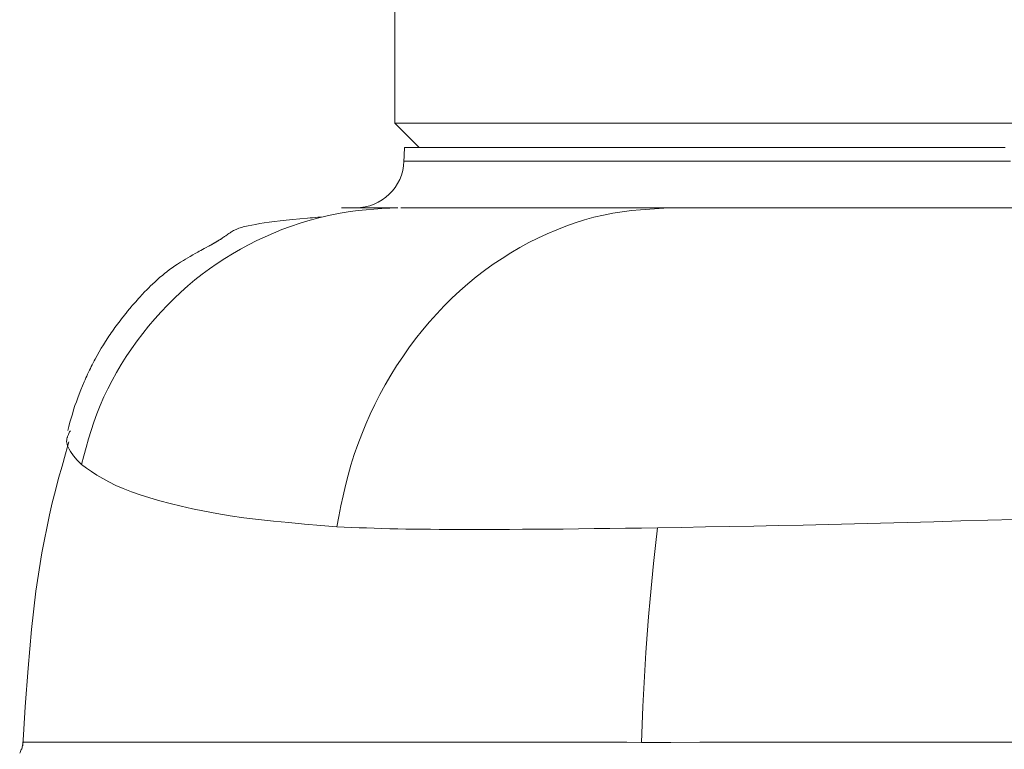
# Model space of a CAD drawing. Extents: x 193 to 943, y 26 to 526.
# Tile 27 of 207: x 355.849 to 356.866, y 91.932 to 92.686. Entities that reach past the tile are written whole.
import ezdxf

# ---------------------------------------------------------------- set-up
doc = ezdxf.new("R2010")
doc.units = 0
doc.layers.get('0').update_dxf_attribs({"lineweight": 25})
doc.layers.add('KG4_HLS_SYA', color=7, linetype='Continuous', lineweight=25)

# ---------------------------------------------------------------- blocks, each defined once
blk = doc.blocks.new('Spline-A069HVXW7N', base_point=(355.8491, 91.9284))
at = {"color": 0, "lineweight": -2}
for p, q in [((355.852, 91.9359), (355.8521, 91.9369)), ((355.8521, 91.9369), (355.8523, 91.9379)), ((355.8523, 91.9379), (355.8524, 91.939)), ((355.8524, 91.939), (355.8525, 91.94)), ((355.8491, 91.9284), (355.8496, 91.9293)), ((355.8496, 91.9293), (355.85, 91.9302)), ((355.85, 91.9302), (355.8504, 91.9311)), ((355.8504, 91.9311), (355.8508, 91.9321)), ((355.8508, 91.9321), (355.8512, 91.933)), ((355.8512, 91.933), (355.8515, 91.934)), ((355.8515, 91.934), (355.8518, 91.9349)), ((355.8518, 91.9349), (355.852, 91.9359))]:
    blk.add_line(p, q, dxfattribs=at)
blk = doc.blocks.new('Kreis-A069HVY27N', base_point=(356.1959, 92.4915))
at = {"color": 0, "lineweight": -2}
blk.add_ellipse((356.1959, 92.5415), major_axis=(0, -0.05), ratio=1, start_param=0, end_param=1.536541, dxfattribs=at)
blk = doc.blocks.new('Spline-A069HVYC7N', base_point=(355.8524, 91.9362))
at = {"color": 0, "lineweight": -2}
for p, q in [((355.8963, 92.2374), (355.8999, 92.2499)), ((355.8928, 92.2248), (355.8963, 92.2374)), ((355.8893, 92.2123), (355.8928, 92.2248)), ((355.886, 92.1997), (355.8893, 92.2123)), ((355.8828, 92.1871), (355.886, 92.1997)), ((355.8798, 92.1745), (355.8828, 92.1871)), ((355.872, 92.1354), (355.8798, 92.1745)), ((355.8659, 92.0959), (355.872, 92.1354)), ((355.8612, 92.0563), (355.8659, 92.0959)), ((355.8577, 92.0164), (355.8612, 92.0563)), ((355.8548, 91.9763), (355.8577, 92.0164)), ((355.8523, 91.9362), (355.8548, 91.9763))]:
    blk.add_line(p, q, dxfattribs=at)
blk = doc.blocks.new('Spline-A069HVZM7N', base_point=(356.2072, 92.4912))
at = {"color": 0, "lineweight": -2}
for p, q in [((356.2076, 92.4914), (356.2071, 92.4914)), ((356.208, 92.4914), (356.2076, 92.4914)), ((356.2085, 92.4914), (356.208, 92.4914)), ((356.2089, 92.4914), (356.2085, 92.4914)), ((356.2094, 92.4914), (356.2089, 92.4914)), ((356.2099, 92.4914), (356.2094, 92.4914)), ((356.212, 92.4914), (356.2099, 92.4914)), ((356.2142, 92.4914), (356.212, 92.4914)), ((356.2166, 92.4914), (356.2142, 92.4914)), ((356.219, 92.4913), (356.2166, 92.4914)), ((356.2215, 92.4913), (356.219, 92.4913)), ((356.224, 92.4913), (356.2215, 92.4913)), ((356.2247, 92.4913), (356.224, 92.4913)), ((356.2254, 92.4913), (356.2247, 92.4913)), ((356.2261, 92.4913), (356.2254, 92.4913)), ((356.2268, 92.4913), (356.2261, 92.4913)), ((356.2274, 92.4913), (356.2268, 92.4913)), ((356.2281, 92.4912), (356.2274, 92.4913))]:
    blk.add_line(p, q, dxfattribs=at)
blk = doc.blocks.new('Spline-A069HVZO7N', base_point=(355.8987, 92.2616))
at = {"color": 0, "lineweight": -2}
for p, q in [((356.097, 92.4752), (356.1016, 92.4759)), ((356.1016, 92.4759), (356.1066, 92.4766)), ((356.1066, 92.4766), (356.1121, 92.4773)), ((356.1121, 92.4773), (356.1179, 92.478)), ((356.1179, 92.478), (356.1242, 92.4787)), ((356.1242, 92.4787), (356.131, 92.4795)), ((356.131, 92.4795), (356.1383, 92.4802)), ((356.1383, 92.4802), (356.1462, 92.4809)), ((356.1462, 92.4809), (356.1489, 92.4811)), ((356.1489, 92.4811), (356.1515, 92.4813)), ((356.1515, 92.4813), (356.1543, 92.4816)), ((356.1543, 92.4816), (356.157, 92.4818)), ((356.157, 92.4818), (356.1598, 92.482)), ((356.1598, 92.482), (356.1625, 92.4823)), ((356.0649, 92.4649), (356.0656, 92.4654)), ((356.0656, 92.4654), (356.0663, 92.4659)), ((356.0663, 92.4659), (356.067, 92.4663)), ((356.067, 92.4663), (356.0679, 92.4669)), ((356.0679, 92.4669), (356.0689, 92.4674)), ((356.0689, 92.4674), (356.0698, 92.468)), ((356.0698, 92.468), (356.0708, 92.4684)), ((356.0708, 92.4684), (356.0717, 92.4689)), ((356.0717, 92.4689), (356.0727, 92.4693)), ((356.0727, 92.4693), (356.074, 92.4699)), ((356.074, 92.4699), (356.0754, 92.4704)), ((356.0754, 92.4704), (356.0769, 92.4709)), ((356.0769, 92.4709), (356.0784, 92.4714)), ((356.0784, 92.4714), (356.08, 92.4718)), ((356.08, 92.4718), (356.0817, 92.4723)), ((356.0817, 92.4723), (356.0851, 92.473)), ((356.0851, 92.473), (356.0887, 92.4738)), ((356.0887, 92.4738), (356.0927, 92.4745)), ((356.0927, 92.4745), (356.097, 92.4752)), ((356.0493, 92.4548), (356.0495, 92.4549)), ((356.0495, 92.4549), (356.0497, 92.455)), ((356.0497, 92.455), (356.0499, 92.4552)), ((356.0499, 92.4552), (356.0501, 92.4553)), ((356.0501, 92.4553), (356.0504, 92.4554)), ((356.0504, 92.4554), (356.0506, 92.4555)), ((356.0506, 92.4555), (356.0508, 92.4557)), ((356.0508, 92.4557), (356.051, 92.4558)), ((356.051, 92.4558), (356.0512, 92.4559)), ((356.0512, 92.4559), (356.0514, 92.456)), ((356.0514, 92.456), (356.0516, 92.4562)), ((356.0516, 92.4562), (356.0518, 92.4563)), ((356.0518, 92.4563), (356.052, 92.4564)), ((356.052, 92.4564), (356.0522, 92.4565)), ((356.0522, 92.4565), (356.0524, 92.4566)), ((356.0524, 92.4566), (356.0526, 92.4568)), ((356.0526, 92.4568), (356.0528, 92.4569)), ((356.0528, 92.4569), (356.053, 92.457)), ((356.053, 92.457), (356.0532, 92.4571)), ((356.0532, 92.4571), (356.0534, 92.4572)), ((356.0534, 92.4572), (356.0536, 92.4574)), ((356.0536, 92.4574), (356.0538, 92.4575)), ((356.0538, 92.4575), (356.054, 92.4576)), ((356.054, 92.4576), (356.0542, 92.4577)), ((356.0542, 92.4577), (356.0544, 92.4578)), ((356.0544, 92.4578), (356.0548, 92.4581)), ((356.0548, 92.4581), (356.0552, 92.4583)), ((356.0552, 92.4583), (356.0556, 92.4586)), ((356.0556, 92.4586), (356.0559, 92.4588)), ((356.0559, 92.4588), (356.0563, 92.459)), ((356.0563, 92.459), (356.0566, 92.4592)), ((356.0566, 92.4592), (356.057, 92.4594)), ((356.057, 92.4594), (356.0573, 92.4597)), ((356.0573, 92.4597), (356.0577, 92.4599)), ((356.0577, 92.4599), (356.058, 92.4601)), ((356.058, 92.4601), (356.0583, 92.4603)), ((356.0583, 92.4603), (356.0586, 92.4605)), ((356.0586, 92.4605), (356.0594, 92.4611)), ((356.0594, 92.4611), (356.0601, 92.4616)), ((356.0601, 92.4616), (356.0607, 92.462)), ((356.0607, 92.462), (356.0613, 92.4624)), ((356.0613, 92.4624), (356.0618, 92.4627)), ((356.0618, 92.4627), (356.0623, 92.4631)), ((356.0623, 92.4631), (356.0632, 92.4637)), ((356.0632, 92.4637), (356.0641, 92.4643)), ((356.0641, 92.4643), (356.0649, 92.4649)), ((356.0303, 92.4444), (356.0331, 92.4459)), ((356.0331, 92.4459), (356.0345, 92.4467)), ((356.0345, 92.4467), (356.0361, 92.4475)), ((356.0361, 92.4475), (356.0378, 92.4484)), ((356.0378, 92.4484), (356.0396, 92.4494)), ((356.0396, 92.4494), (356.0417, 92.4506)), ((356.0417, 92.4506), (356.044, 92.4518)), ((356.044, 92.4518), (356.0444, 92.4521)), ((356.0444, 92.4521), (356.0449, 92.4523)), ((356.0449, 92.4523), (356.0453, 92.4526)), ((356.0453, 92.4526), (356.0458, 92.4528)), ((356.0458, 92.4528), (356.0463, 92.4531)), ((356.0463, 92.4531), (356.0468, 92.4534)), ((356.0468, 92.4534), (356.047, 92.4535)), ((356.047, 92.4535), (356.0473, 92.4536)), ((356.0473, 92.4536), (356.0475, 92.4538)), ((356.0475, 92.4538), (356.0477, 92.4539)), ((356.0477, 92.4539), (356.0479, 92.454)), ((356.0479, 92.454), (356.0482, 92.4542)), ((356.0482, 92.4542), (356.0484, 92.4543)), ((356.0484, 92.4543), (356.0486, 92.4544)), ((356.0486, 92.4544), (356.0488, 92.4545)), ((356.0488, 92.4545), (356.049, 92.4547)), ((356.049, 92.4547), (356.0493, 92.4548)), ((356.0121, 92.4335), (356.0151, 92.4354)), ((356.0151, 92.4354), (356.0181, 92.4373)), ((356.0181, 92.4373), (356.0204, 92.4387)), ((356.0204, 92.4387), (356.0227, 92.44)), ((356.0227, 92.44), (356.0251, 92.4414)), ((356.0251, 92.4414), (356.0277, 92.4429)), ((356.0277, 92.4429), (356.0303, 92.4444)), ((355.9987, 92.4238), (356.0011, 92.4256)), ((356.0011, 92.4256), (356.0038, 92.4277)), ((356.0038, 92.4277), (356.0065, 92.4296)), ((356.0065, 92.4296), (356.0093, 92.4316)), ((356.0093, 92.4316), (356.0121, 92.4335)), ((355.9862, 92.4128), (355.9889, 92.4153)), ((355.9889, 92.4153), (355.9915, 92.4176)), ((355.9915, 92.4176), (355.9939, 92.4198)), ((355.9939, 92.4198), (355.9964, 92.4218)), ((355.9964, 92.4218), (355.9987, 92.4238)), ((355.9757, 92.4021), (355.9781, 92.4047)), ((355.9781, 92.4047), (355.9803, 92.407)), ((355.9803, 92.407), (355.9824, 92.4091)), ((355.9824, 92.4091), (355.9843, 92.411)), ((355.9843, 92.411), (355.9862, 92.4128)), ((355.9674, 92.3928), (355.9689, 92.3946)), ((355.9689, 92.3946), (355.9704, 92.3963)), ((355.9704, 92.3963), (355.9718, 92.3978)), ((355.9718, 92.3978), (355.9731, 92.3993)), ((355.9731, 92.3993), (355.9757, 92.4021)), ((355.9597, 92.3837), (355.9604, 92.3847)), ((355.9604, 92.3847), (355.9612, 92.3856)), ((355.9612, 92.3856), (355.9619, 92.3864)), ((355.9619, 92.3864), (355.9626, 92.3873)), ((355.9626, 92.3873), (355.9633, 92.3881)), ((355.9633, 92.3881), (355.964, 92.389)), ((355.964, 92.389), (355.9657, 92.391)), ((355.9657, 92.391), (355.9674, 92.3928)), ((355.9514, 92.3732), (355.9528, 92.375)), ((355.9528, 92.375), (355.9541, 92.3768)), ((355.9541, 92.3768), (355.9555, 92.3785)), ((355.9555, 92.3785), (355.9562, 92.3794)), ((355.9562, 92.3794), (355.9569, 92.3803)), ((355.9569, 92.3803), (355.9576, 92.3812)), ((355.9576, 92.3812), (355.9583, 92.382)), ((355.9583, 92.382), (355.959, 92.3829)), ((355.959, 92.3829), (355.9597, 92.3837)), ((355.9437, 92.3625), (355.9449, 92.3643)), ((355.9449, 92.3643), (355.9462, 92.3661)), ((355.9462, 92.3661), (355.9475, 92.3679)), ((355.9475, 92.3679), (355.9488, 92.3697)), ((355.9488, 92.3697), (355.9501, 92.3715)), ((355.9501, 92.3715), (355.9514, 92.3732)), ((355.9355, 92.3501), (355.9377, 92.3537)), ((355.9377, 92.3537), (355.94, 92.3572)), ((355.94, 92.3572), (355.9412, 92.359)), ((355.9412, 92.359), (355.9424, 92.3607)), ((355.9424, 92.3607), (355.9437, 92.3625)), ((355.9312, 92.3429), (355.9333, 92.3465)), ((355.9333, 92.3465), (355.9355, 92.3501)), ((355.925, 92.3315), (355.926, 92.3334)), ((355.926, 92.3334), (355.927, 92.3353)), ((355.927, 92.3353), (355.929, 92.3391)), ((355.929, 92.3391), (355.9312, 92.3429)), ((355.9202, 92.3218), (355.9211, 92.3239)), ((355.9211, 92.3239), (355.9221, 92.3258)), ((355.9221, 92.3258), (355.923, 92.3277)), ((355.923, 92.3277), (355.924, 92.3296)), ((355.924, 92.3296), (355.925, 92.3315)), ((355.9157, 92.312), (355.9166, 92.314)), ((355.9166, 92.314), (355.9174, 92.3159)), ((355.9174, 92.3159), (355.9183, 92.3179)), ((355.9183, 92.3179), (355.9192, 92.3198)), ((355.9192, 92.3198), (355.9202, 92.3218)), ((355.9105, 92.2993), (355.9121, 92.3035)), ((355.9121, 92.3035), (355.9139, 92.3077)), ((355.9139, 92.3077), (355.9157, 92.312)), ((355.9076, 92.2913), (355.909, 92.2953)), ((355.909, 92.2953), (355.9105, 92.2993)), ((355.9035, 92.2786), (355.9048, 92.283)), ((355.9048, 92.283), (355.9062, 92.2873)), ((355.9062, 92.2873), (355.9076, 92.2913)), ((355.901, 92.2701), (355.9022, 92.2743)), ((355.9022, 92.2743), (355.9035, 92.2786)), ((355.8987, 92.2616), (355.8999, 92.2659)), ((355.8999, 92.2659), (355.901, 92.2701))]:
    blk.add_line(p, q, dxfattribs=at)
blk = doc.blocks.new('Spline-A069HX107N', base_point=(356.5188, 92.4915))
at = {"color": 0, "lineweight": -2}
for p, q in [((356.5395, 92.4915), (356.5188, 92.4915)), ((356.5603, 92.4915), (356.5395, 92.4915)), ((356.5813, 92.4915), (356.5603, 92.4915)), ((356.6027, 92.4915), (356.5813, 92.4915)), ((356.6246, 92.4915), (356.6027, 92.4915)), ((356.647, 92.4915), (356.6246, 92.4915)), ((356.6702, 92.4915), (356.647, 92.4915)), ((356.694, 92.4915), (356.6702, 92.4915)), ((356.7185, 92.4915), (356.694, 92.4915)), ((356.7435, 92.4915), (356.7185, 92.4915)), ((356.7692, 92.4915), (356.7435, 92.4915)), ((356.7953, 92.4915), (356.7692, 92.4915)), ((356.8219, 92.4915), (356.7953, 92.4915)), ((356.849, 92.4915), (356.8219, 92.4915)), ((356.8766, 92.4915), (356.849, 92.4915))]:
    blk.add_line(p, q, dxfattribs=at)
blk = doc.blocks.new('Spline-A069HX1E7N', base_point=(356.2426, 92.4915))
at = {"color": 0, "lineweight": -2}
for p, q in [((356.2426, 92.4915), (356.2454, 92.4915)), ((356.2454, 92.4915), (356.2483, 92.4915)), ((356.2483, 92.4915), (356.2512, 92.4915)), ((356.2512, 92.4915), (356.2542, 92.4915)), ((356.2542, 92.4915), (356.2573, 92.4915)), ((356.2573, 92.4915), (356.2604, 92.4915)), ((356.2604, 92.4915), (356.2642, 92.4915)), ((356.2642, 92.4915), (356.2682, 92.4915)), ((356.2682, 92.4915), (356.2723, 92.4915)), ((356.2723, 92.4915), (356.2766, 92.4915)), ((356.2766, 92.4915), (356.2809, 92.4915)), ((356.2809, 92.4915), (356.2854, 92.4915)), ((356.2854, 92.4915), (356.29, 92.4915)), ((356.29, 92.4915), (356.2948, 92.4915)), ((356.2948, 92.4915), (356.2996, 92.4915)), ((356.2996, 92.4915), (356.3045, 92.4915)), ((356.3045, 92.4915), (356.3096, 92.4915)), ((356.3096, 92.4915), (356.3148, 92.4915)), ((356.3148, 92.4915), (356.3201, 92.4915)), ((356.3201, 92.4915), (356.3256, 92.4915)), ((356.3256, 92.4915), (356.3312, 92.4915)), ((356.3312, 92.4915), (356.3369, 92.4915)), ((356.3369, 92.4915), (356.3427, 92.4915)), ((356.3427, 92.4915), (356.3486, 92.4915)), ((356.3486, 92.4915), (356.3503, 92.4915)), ((356.3503, 92.4915), (356.3521, 92.4915)), ((356.3521, 92.4915), (356.3539, 92.4915)), ((356.3539, 92.4915), (356.3556, 92.4915)), ((356.3556, 92.4915), (356.3574, 92.4915)), ((356.3574, 92.4915), (356.3592, 92.4915)), ((356.3592, 92.4915), (356.3611, 92.4915)), ((356.3611, 92.4915), (356.363, 92.4915)), ((356.363, 92.4915), (356.3649, 92.4915)), ((356.3649, 92.4915), (356.3669, 92.4915)), ((356.3669, 92.4915), (356.3688, 92.4915)), ((356.3688, 92.4915), (356.3707, 92.4915)), ((356.3707, 92.4915), (356.3728, 92.4915)), ((356.3728, 92.4915), (356.3748, 92.4915)), ((356.3748, 92.4915), (356.3769, 92.4915)), ((356.3769, 92.4915), (356.3789, 92.4915)), ((356.3789, 92.4915), (356.381, 92.4915)), ((356.381, 92.4915), (356.3831, 92.4915)), ((356.3831, 92.4915), (356.3853, 92.4915)), ((356.3853, 92.4915), (356.3875, 92.4915)), ((356.3875, 92.4915), (356.3897, 92.4915)), ((356.3897, 92.4915), (356.392, 92.4915)), ((356.392, 92.4915), (356.3942, 92.4915)), ((356.3942, 92.4915), (356.3964, 92.4915)), ((356.3964, 92.4915), (356.3988, 92.4915)), ((356.3988, 92.4915), (356.4012, 92.4915)), ((356.4012, 92.4915), (356.4035, 92.4915)), ((356.4035, 92.4915), (356.4059, 92.4915)), ((356.4059, 92.4915), (356.4083, 92.4915)), ((356.4083, 92.4915), (356.4107, 92.4915)), ((356.4107, 92.4915), (356.4133, 92.4915)), ((356.4133, 92.4915), (356.4158, 92.4915)), ((356.4158, 92.4915), (356.4183, 92.4915)), ((356.4183, 92.4915), (356.4209, 92.4915)), ((356.4209, 92.4915), (356.4235, 92.4915)), ((356.4235, 92.4915), (356.4261, 92.4915)), ((356.4261, 92.4915), (356.4316, 92.4915)), ((356.4316, 92.4915), (356.4373, 92.4915)), ((356.4373, 92.4915), (356.443, 92.4915)), ((356.443, 92.4915), (356.4488, 92.4915)), ((356.4488, 92.4915), (356.4546, 92.4915)), ((356.4546, 92.4915), (356.4605, 92.4915)), ((356.4605, 92.4915), (356.465, 92.4915)), ((356.465, 92.4915), (356.4695, 92.4915)), ((356.4695, 92.4915), (356.4741, 92.4915)), ((356.4741, 92.4915), (356.4787, 92.4915)), ((356.4787, 92.4915), (356.4833, 92.4915)), ((356.4833, 92.4915), (356.488, 92.4915)), ((356.488, 92.4915), (356.4912, 92.4915)), ((356.4912, 92.4915), (356.4945, 92.4915)), ((356.4945, 92.4915), (356.4977, 92.4915)), ((356.4977, 92.4915), (356.5009, 92.4915)), ((356.5009, 92.4915), (356.5042, 92.4915)), ((356.5042, 92.4915), (356.5075, 92.4915)), ((356.5075, 92.4915), (356.5092, 92.4915)), ((356.5092, 92.4915), (356.511, 92.4915)), ((356.511, 92.4915), (356.5127, 92.4915)), ((356.5127, 92.4915), (356.5145, 92.4915)), ((356.5145, 92.4915), (356.5163, 92.4915)), ((356.5163, 92.4915), (356.518, 92.4915))]:
    blk.add_line(p, q, dxfattribs=at)
blk = doc.blocks.new('Polylinie-A069HX1I7N', base_point=(356.2463, 92.554))
at = {"color": 0, "lineweight": -2}
for p, q in [((356.2463, 92.554), (356.2509, 92.554)), ((356.2509, 92.554), (356.2645, 92.554)), ((356.2645, 92.554), (356.2872, 92.554)), ((356.2872, 92.554), (356.3188, 92.554)), ((356.3188, 92.554), (356.3591, 92.554)), ((356.3591, 92.554), (356.408, 92.554)), ((356.408, 92.554), (356.4653, 92.554)), ((356.4653, 92.554), (356.5307, 92.554)), ((356.5307, 92.554), (356.6039, 92.554)), ((356.6039, 92.554), (356.6846, 92.554)), ((356.6846, 92.554), (356.7723, 92.554)), ((356.7723, 92.554), (356.8667, 92.554))]:
    blk.add_line(p, q, dxfattribs=at)
blk = doc.blocks.new('Spline-A069HX2I7N', base_point=(356.1814, 92.4915))
at = {"color": 0, "lineweight": -2}
for p, q in [((356.1828, 92.4915), (356.1814, 92.4915)), ((356.1814, 92.4915), (356.1814, 92.4915)), ((356.1814, 92.4915), (356.1814, 92.4915)), ((356.1814, 92.4915), (356.1814, 92.4915)), ((356.1814, 92.4915), (356.1814, 92.4915)), ((356.1814, 92.4915), (356.1814, 92.4915)), ((356.1814, 92.4915), (356.1814, 92.4915)), ((356.1814, 92.4915), (356.1814, 92.4915)), ((356.1814, 92.4915), (356.1814, 92.4915)), ((356.1814, 92.4915), (356.1815, 92.4915)), ((356.1815, 92.4915), (356.1815, 92.4915)), ((356.1815, 92.4915), (356.1815, 92.4915)), ((356.1815, 92.4915), (356.1815, 92.4915)), ((356.1815, 92.4915), (356.1815, 92.4915)), ((356.1815, 92.4915), (356.1815, 92.4915)), ((356.1815, 92.4915), (356.1815, 92.4915)), ((356.1815, 92.4915), (356.1815, 92.4915)), ((356.1815, 92.4915), (356.1816, 92.4915)), ((356.1816, 92.4915), (356.1816, 92.4915)), ((356.1816, 92.4915), (356.1816, 92.4915)), ((356.1816, 92.4915), (356.1816, 92.4915)), ((356.1816, 92.4915), (356.1816, 92.4915)), ((356.1816, 92.4915), (356.1816, 92.4915)), ((356.1816, 92.4915), (356.1816, 92.4915)), ((356.1816, 92.4915), (356.1817, 92.4915)), ((356.1817, 92.4915), (356.1817, 92.4915)), ((356.1817, 92.4915), (356.1817, 92.4915)), ((356.1817, 92.4915), (356.1817, 92.4915)), ((356.1817, 92.4915), (356.1817, 92.4915)), ((356.1817, 92.4915), (356.1817, 92.4915)), ((356.1817, 92.4915), (356.182, 92.4915)), ((356.182, 92.4915), (356.1822, 92.4915)), ((356.1822, 92.4915), (356.1825, 92.4915)), ((356.1825, 92.4915), (356.1828, 92.4915)), ((356.1854, 92.4915), (356.1828, 92.4915)), ((356.189, 92.4915), (356.1854, 92.4915)), ((356.1935, 92.4915), (356.189, 92.4915)), ((356.1987, 92.4915), (356.1935, 92.4915)), ((356.2046, 92.4915), (356.1987, 92.4915)), ((356.211, 92.4915), (356.2046, 92.4915)), ((356.2178, 92.4915), (356.211, 92.4915)), ((356.2249, 92.4915), (356.2178, 92.4915)), ((356.2322, 92.4915), (356.2249, 92.4915)), ((356.2396, 92.4915), (356.2322, 92.4915))]:
    blk.add_line(p, q, dxfattribs=at)
blk = doc.blocks.new('Spline-A069I01U7N', base_point=(356.5075, 92.1611))
at = {"color": 0, "lineweight": -2}
for p, q in [((356.5322, 92.1616), (356.5075, 92.1611)), ((356.557, 92.162), (356.5322, 92.1616)), ((356.5819, 92.1625), (356.557, 92.162)), ((356.607, 92.1629), (356.5819, 92.1625)), ((356.6324, 92.1634), (356.607, 92.1629)), ((356.6581, 92.164), (356.6324, 92.1634)), ((356.6843, 92.1646), (356.6581, 92.164)), ((356.7109, 92.1652), (356.6843, 92.1646)), ((356.7379, 92.1659), (356.7109, 92.1652)), ((356.7652, 92.1667), (356.7379, 92.1659)), ((356.7928, 92.1674), (356.7652, 92.1667)), ((356.8207, 92.1682), (356.7928, 92.1674)), ((356.8488, 92.169), (356.8207, 92.1682)), ((356.8771, 92.1699), (356.8488, 92.169))]:
    blk.add_line(p, q, dxfattribs=at)
blk = doc.blocks.new('Spline-A069I01W7N', base_point=(356.4911, 91.9396))
at = {"color": 0, "lineweight": -2}
for p, q in [((356.5056, 92.1428), (356.5076, 92.1611)), ((356.5036, 92.1244), (356.5056, 92.1428)), ((356.5017, 92.1061), (356.5036, 92.1244)), ((356.5, 92.0877), (356.5017, 92.1061)), ((356.4983, 92.0694), (356.5, 92.0877)), ((356.4969, 92.051), (356.4983, 92.0694)), ((356.4956, 92.0324), (356.4969, 92.051)), ((356.4945, 92.0139), (356.4956, 92.0324)), ((356.4935, 91.9953), (356.4945, 92.0139)), ((356.4926, 91.9768), (356.4935, 91.9953)), ((356.4918, 91.9582), (356.4926, 91.9768)), ((356.4911, 91.9396), (356.4918, 91.9582))]:
    blk.add_line(p, q, dxfattribs=at)
blk = doc.blocks.new('Spline-A069I01Y7N', base_point=(356.4911, 91.9396))
at = {"color": 0, "lineweight": -2}
for p, q in [((356.5212, 91.9396), (356.4911, 91.9396)), ((356.5513, 91.9397), (356.5212, 91.9396)), ((356.5817, 91.9397), (356.5513, 91.9397)), ((356.6124, 91.9397), (356.5817, 91.9397)), ((356.6434, 91.9397), (356.6124, 91.9397)), ((356.6749, 91.9397), (356.6434, 91.9397)), ((356.7069, 91.9397), (356.6749, 91.9397)), ((356.7393, 91.9397), (356.7069, 91.9397)), ((356.7723, 91.9397), (356.7393, 91.9397)), ((356.8057, 91.9397), (356.7723, 91.9397)), ((356.8395, 91.9397), (356.8057, 91.9397)), ((356.8738, 91.9397), (356.8395, 91.9397))]:
    blk.add_line(p, q, dxfattribs=at)
blk = doc.blocks.new('Spline-A069I02G7N', base_point=(355.8526, 91.9396))
at = {"color": 0, "lineweight": -2}
for p, q in [((355.8527, 91.9398), (355.8526, 91.9398)), ((355.8526, 91.9398), (355.8526, 91.9398)), ((355.8526, 91.9398), (355.8526, 91.9398)), ((355.8528, 91.9398), (355.8527, 91.9398)), ((355.8527, 91.9398), (355.8527, 91.9398)), ((355.8529, 91.9398), (355.8528, 91.9398)), ((355.8531, 91.9398), (355.8529, 91.9398)), ((355.8534, 91.9398), (355.8531, 91.9398)), ((355.8537, 91.9398), (355.8534, 91.9398)), ((355.854, 91.9398), (355.8537, 91.9398)), ((355.8544, 91.9398), (355.854, 91.9398)), ((355.8548, 91.9398), (355.8544, 91.9398)), ((355.8559, 91.9398), (355.8548, 91.9398)), ((355.8572, 91.9398), (355.8559, 91.9398)), ((355.8586, 91.9398), (355.8572, 91.9398)), ((355.8603, 91.9398), (355.8586, 91.9398)), ((355.8621, 91.9398), (355.8603, 91.9398)), ((355.8642, 91.9398), (355.8621, 91.9398)), ((355.8669, 91.9398), (355.8642, 91.9398)), ((355.87, 91.9398), (355.8669, 91.9398)), ((355.8733, 91.9398), (355.87, 91.9398)), ((355.877, 91.9398), (355.8733, 91.9398)), ((355.8809, 91.9398), (355.877, 91.9398)), ((355.8851, 91.9398), (355.8809, 91.9398)), ((355.8861, 91.9398), (355.8851, 91.9398)), ((355.887, 91.9398), (355.8861, 91.9398)), ((355.888, 91.9398), (355.887, 91.9398)), ((355.889, 91.9398), (355.888, 91.9398)), ((355.89, 91.9398), (355.889, 91.9398)), ((355.891, 91.9398), (355.89, 91.9398)), ((355.892, 91.9398), (355.891, 91.9398)), ((355.8931, 91.9398), (355.892, 91.9398)), ((355.8941, 91.9398), (355.8931, 91.9398)), ((355.8952, 91.9399), (355.8941, 91.9398)), ((355.8962, 91.9399), (355.8952, 91.9399)), ((355.8973, 91.9399), (355.8962, 91.9399)), ((355.8984, 91.9399), (355.8973, 91.9399)), ((355.8996, 91.9399), (355.8984, 91.9399)), ((355.9007, 91.9399), (355.8996, 91.9399)), ((355.9018, 91.9399), (355.9007, 91.9399)), ((355.903, 91.9399), (355.9018, 91.9399)), ((355.9041, 91.9399), (355.903, 91.9399)), ((355.9053, 91.9399), (355.9041, 91.9399)), ((355.9065, 91.9399), (355.9053, 91.9399)), ((355.9077, 91.9399), (355.9065, 91.9399)), ((355.9089, 91.9399), (355.9077, 91.9399)), ((355.9102, 91.9399), (355.9089, 91.9399)), ((355.9114, 91.9399), (355.9102, 91.9399)), ((355.9127, 91.9399), (355.9114, 91.9399)), ((355.914, 91.9399), (355.9127, 91.9399)), ((355.9152, 91.9399), (355.914, 91.9399)), ((355.9165, 91.9399), (355.9152, 91.9399)), ((355.9179, 91.9399), (355.9165, 91.9399)), ((355.9192, 91.9399), (355.9179, 91.9399)), ((355.9205, 91.9399), (355.9192, 91.9399)), ((355.9219, 91.9399), (355.9205, 91.9399)), ((355.9232, 91.9399), (355.9219, 91.9399)), ((355.9246, 91.9399), (355.9232, 91.9399)), ((355.926, 91.9399), (355.9246, 91.9399)), ((355.9274, 91.9399), (355.926, 91.9399)), ((355.9385, 91.9399), (355.9274, 91.9399)), ((355.9504, 91.9398), (355.9385, 91.9399)), ((355.963, 91.9398), (355.9504, 91.9398)), ((355.9764, 91.9398), (355.963, 91.9398)), ((355.9905, 91.9398), (355.9764, 91.9398)), ((356.0054, 91.9398), (355.9905, 91.9398)), ((356.0072, 91.9398), (356.0054, 91.9398)), ((356.0089, 91.9398), (356.0072, 91.9398)), ((356.0107, 91.9398), (356.0089, 91.9398)), ((356.0124, 91.9398), (356.0107, 91.9398)), ((356.0142, 91.9398), (356.0124, 91.9398)), ((356.016, 91.9398), (356.0142, 91.9398)), ((356.0185, 91.9398), (356.016, 91.9398)), ((356.0211, 91.9398), (356.0185, 91.9398)), ((356.0237, 91.9398), (356.0211, 91.9398)), ((356.0263, 91.9398), (356.0237, 91.9398)), ((356.0289, 91.9398), (356.0263, 91.9398)), ((356.0315, 91.9398), (356.0289, 91.9398)), ((356.0349, 91.9398), (356.0315, 91.9398)), ((356.0384, 91.9398), (356.0349, 91.9398)), ((356.0419, 91.9398), (356.0384, 91.9398)), ((356.0454, 91.9398), (356.0419, 91.9398)), ((356.049, 91.9398), (356.0454, 91.9398)), ((356.0525, 91.9398), (356.049, 91.9398)), ((356.057, 91.9398), (356.0525, 91.9398)), ((356.0615, 91.9398), (356.057, 91.9398)), ((356.066, 91.9398), (356.0615, 91.9398)), ((356.0705, 91.9398), (356.066, 91.9398)), ((356.0752, 91.9398), (356.0705, 91.9398)), ((356.0798, 91.9398), (356.0752, 91.9398)), ((356.085, 91.9398), (356.0798, 91.9398)), ((356.0901, 91.9398), (356.085, 91.9398)), ((356.0954, 91.9398), (356.0901, 91.9398)), ((356.1007, 91.9398), (356.0954, 91.9398)), ((356.106, 91.9398), (356.1007, 91.9398)), ((356.1114, 91.9398), (356.106, 91.9398)), ((356.1161, 91.9398), (356.1114, 91.9398)), ((356.1208, 91.9398), (356.1161, 91.9398)), ((356.1256, 91.9398), (356.1208, 91.9398)), ((356.1304, 91.9398), (356.1256, 91.9398)), ((356.1353, 91.9398), (356.1304, 91.9398)), ((356.1401, 91.9398), (356.1353, 91.9398)), ((356.1444, 91.9398), (356.1401, 91.9398)), ((356.1487, 91.9398), (356.1444, 91.9398)), ((356.1531, 91.9398), (356.1487, 91.9398)), ((356.1574, 91.9398), (356.1531, 91.9398)), ((356.1618, 91.9398), (356.1574, 91.9398)), ((356.1662, 91.9398), (356.1618, 91.9398)), ((356.17, 91.9398), (356.1662, 91.9398)), ((356.1738, 91.9398), (356.17, 91.9398)), ((356.1776, 91.9398), (356.1738, 91.9398)), ((356.1814, 91.9398), (356.1776, 91.9398)), ((356.1853, 91.9398), (356.1814, 91.9398)), ((356.1892, 91.9398), (356.1853, 91.9398)), ((356.199, 91.9398), (356.1892, 91.9398)), ((356.209, 91.9398), (356.199, 91.9398)), ((356.2191, 91.9398), (356.209, 91.9398)), ((356.2293, 91.9398), (356.2191, 91.9398)), ((356.2397, 91.9398), (356.2293, 91.9398)), ((356.2502, 91.9398), (356.2397, 91.9398)), ((356.2626, 91.9399), (356.2502, 91.9398)), ((356.2751, 91.9399), (356.2626, 91.9399)), ((356.2878, 91.9399), (356.2751, 91.9399)), ((356.3006, 91.9399), (356.2878, 91.9399)), ((356.3136, 91.9399), (356.3006, 91.9399)), ((356.3268, 91.9399), (356.3136, 91.9399)), ((356.339, 91.9399), (356.3268, 91.9399)), ((356.3513, 91.9399), (356.339, 91.9399)), ((356.3637, 91.9399), (356.3513, 91.9399)), ((356.3764, 91.9398), (356.3637, 91.9399)), ((356.3891, 91.9398), (356.3764, 91.9398)), ((356.4021, 91.9398), (356.3891, 91.9398)), ((356.4166, 91.9398), (356.4021, 91.9398)), ((356.4313, 91.9397), (356.4166, 91.9398)), ((356.4461, 91.9397), (356.4313, 91.9397)), ((356.461, 91.9397), (356.4461, 91.9397)), ((356.4761, 91.9397), (356.461, 91.9397)), ((356.4911, 91.9396), (356.4761, 91.9397))]:
    blk.add_line(p, q, dxfattribs=at)
blk = doc.blocks.new('Spline-A069I0487N', base_point=(356.1765, 92.1623))
at = {"color": 0, "lineweight": -2}
for p, q in [((356.4616, 92.486), (356.4517, 92.4841)), ((356.4711, 92.4875), (356.4616, 92.486)), ((356.4806, 92.4887), (356.4711, 92.4875)), ((356.4901, 92.4896), (356.4806, 92.4887)), ((356.4996, 92.4903), (356.4901, 92.4896)), ((356.5092, 92.4909), (356.4996, 92.4903)), ((356.5188, 92.4915), (356.5092, 92.4909)), ((356.4225, 92.476), (356.413, 92.4726)), ((356.4322, 92.4791), (356.4225, 92.476)), ((356.4419, 92.4818), (356.4322, 92.4791)), ((356.4517, 92.4841), (356.4419, 92.4818)), ((356.4035, 92.4689), (356.3938, 92.4648)), ((356.413, 92.4726), (356.4035, 92.4689)), ((356.3747, 92.4556), (356.3654, 92.4505)), ((356.3842, 92.4603), (356.3747, 92.4556)), ((356.3938, 92.4648), (356.3842, 92.4603)), ((356.3562, 92.4451), (356.3471, 92.4394)), ((356.3654, 92.4505), (356.3562, 92.4451)), ((356.3471, 92.4394), (356.338, 92.4333)), ((356.3291, 92.4269), (356.3204, 92.4202)), ((356.338, 92.4333), (356.3291, 92.4269)), ((356.3204, 92.4202), (356.3119, 92.4132)), ((356.3035, 92.4059), (356.2953, 92.3983)), ((356.3119, 92.4132), (356.3035, 92.4059)), ((356.2953, 92.3983), (356.2874, 92.3904)), ((356.2874, 92.3904), (356.2797, 92.3822)), ((356.2722, 92.3738), (356.2649, 92.3651)), ((356.2797, 92.3822), (356.2722, 92.3738)), ((356.2649, 92.3651), (356.2578, 92.3562)), ((356.2578, 92.3562), (356.251, 92.347)), ((356.251, 92.347), (356.2446, 92.3378)), ((356.2446, 92.3378), (356.2383, 92.3283)), ((356.2383, 92.3283), (356.2323, 92.3186)), ((356.2323, 92.3186), (356.2266, 92.3088)), ((356.2266, 92.3088), (356.2211, 92.2987)), ((356.2211, 92.2987), (356.2159, 92.2885)), ((356.2159, 92.2885), (356.2111, 92.2784)), ((356.2111, 92.2784), (356.2065, 92.2682)), ((356.2065, 92.2682), (356.2022, 92.2578)), ((356.2022, 92.2578), (356.1982, 92.2473)), ((356.1982, 92.2473), (356.1945, 92.2367)), ((356.1945, 92.2367), (356.1911, 92.2259)), ((356.1911, 92.2259), (356.1882, 92.2155)), ((356.1882, 92.2155), (356.1855, 92.2049)), ((356.1855, 92.2049), (356.1831, 92.1943)), ((356.1831, 92.1943), (356.1808, 92.1837)), ((356.1808, 92.1837), (356.1786, 92.173)), ((356.1786, 92.173), (356.1765, 92.1623))]:
    blk.add_line(p, q, dxfattribs=at)
blk = doc.blocks.new('Spline-A069I04A7N', base_point=(356.1765, 92.1594))
at = {"color": 0, "lineweight": -2}
for p, q in [((356.1765, 92.1623), (356.1842, 92.1619)), ((356.1842, 92.1619), (356.1918, 92.1616)), ((356.1918, 92.1616), (356.1995, 92.1613)), ((356.1995, 92.1613), (356.2073, 92.161)), ((356.2073, 92.161), (356.2151, 92.1607)), ((356.2151, 92.1607), (356.2231, 92.1604)), ((356.2231, 92.1604), (356.2312, 92.1602)), ((356.2312, 92.1602), (356.2394, 92.1601)), ((356.4261, 92.1601), (356.4421, 92.1603)), ((356.4421, 92.1603), (356.4583, 92.1605)), ((356.4583, 92.1605), (356.4747, 92.1607)), ((356.4747, 92.1607), (356.4911, 92.1609)), ((356.4911, 92.1609), (356.5075, 92.1611)), ((356.2394, 92.1601), (356.2477, 92.1599)), ((356.2477, 92.1599), (356.2562, 92.1598)), ((356.2562, 92.1598), (356.2647, 92.1597)), ((356.2647, 92.1597), (356.2733, 92.1596)), ((356.2733, 92.1596), (356.2822, 92.1595)), ((356.2822, 92.1595), (356.2912, 92.1595)), ((356.2912, 92.1595), (356.3003, 92.1595)), ((356.3003, 92.1595), (356.3095, 92.1594)), ((356.3095, 92.1594), (356.3188, 92.1594)), ((356.3188, 92.1594), (356.3281, 92.1594)), ((356.3281, 92.1594), (356.3413, 92.1595)), ((356.3413, 92.1595), (356.3548, 92.1595)), ((356.3548, 92.1595), (356.3683, 92.1596)), ((356.3683, 92.1596), (356.3821, 92.1597)), ((356.3821, 92.1597), (356.3961, 92.1598)), ((356.3961, 92.1598), (356.4103, 92.1599)), ((356.4103, 92.1599), (356.4261, 92.1601))]:
    blk.add_line(p, q, dxfattribs=at)
blk = doc.blocks.new('Spline-A069I04O7N', base_point=(356.2458, 92.5397))
at = {"color": 0, "lineweight": -2}
for p, q in [((356.2468, 92.5397), (356.2458, 92.5397)), ((356.2478, 92.5397), (356.2468, 92.5397)), ((356.2491, 92.5397), (356.2478, 92.5397)), ((356.2507, 92.5397), (356.2491, 92.5397)), ((356.2528, 92.5397), (356.2507, 92.5397)), ((356.2554, 92.5397), (356.2528, 92.5397)), ((356.2586, 92.5397), (356.2554, 92.5397)), ((356.2625, 92.5397), (356.2586, 92.5397)), ((356.267, 92.5397), (356.2625, 92.5397)), ((356.2721, 92.5397), (356.267, 92.5397)), ((356.2777, 92.5397), (356.2721, 92.5397)), ((356.2839, 92.5397), (356.2777, 92.5397)), ((356.2905, 92.5397), (356.2839, 92.5397)), ((356.2976, 92.5397), (356.2905, 92.5397)), ((356.3052, 92.5397), (356.2976, 92.5397)), ((356.3133, 92.5397), (356.3052, 92.5397)), ((356.3219, 92.5397), (356.3133, 92.5397)), ((356.3311, 92.5397), (356.3219, 92.5397)), ((356.3407, 92.5397), (356.3311, 92.5397)), ((356.3508, 92.5397), (356.3407, 92.5397)), ((356.3615, 92.5397), (356.3508, 92.5397)), ((356.3727, 92.5397), (356.3615, 92.5397)), ((356.3843, 92.5397), (356.3727, 92.5397)), ((356.3965, 92.5397), (356.3843, 92.5397)), ((356.4091, 92.5397), (356.3965, 92.5397)), ((356.4222, 92.5397), (356.4091, 92.5397)), ((356.4358, 92.5397), (356.4222, 92.5397)), ((356.4499, 92.5397), (356.4358, 92.5397)), ((356.4645, 92.5397), (356.4499, 92.5397)), ((356.4795, 92.5397), (356.4645, 92.5397)), ((356.495, 92.5397), (356.4795, 92.5397)), ((356.511, 92.5397), (356.495, 92.5397)), ((356.5274, 92.5397), (356.511, 92.5397)), ((356.5443, 92.5397), (356.5274, 92.5397)), ((356.5616, 92.5397), (356.5443, 92.5397)), ((356.5794, 92.5397), (356.5616, 92.5397)), ((356.5976, 92.5397), (356.5794, 92.5397)), ((356.6162, 92.5397), (356.5976, 92.5397)), ((356.6353, 92.5397), (356.6162, 92.5397)), ((356.6548, 92.5397), (356.6353, 92.5397)), ((356.6747, 92.5397), (356.6548, 92.5397)), ((356.695, 92.5397), (356.6747, 92.5397)), ((356.7158, 92.5397), (356.695, 92.5397)), ((356.7369, 92.5397), (356.7158, 92.5397)), ((356.7585, 92.5397), (356.7369, 92.5397)), ((356.7804, 92.5397), (356.7585, 92.5397)), ((356.8028, 92.5397), (356.7804, 92.5397)), ((356.8255, 92.5397), (356.8028, 92.5397)), ((356.8485, 92.5397), (356.8255, 92.5397)), ((356.872, 92.5397), (356.8485, 92.5397))]:
    blk.add_line(p, q, dxfattribs=at)
blk = doc.blocks.new('Spline-A069I07G7N', base_point=(355.9128, 92.1623))
at = {"color": 0, "lineweight": -2}
for p, q in [((355.9128, 92.2266), (355.918, 92.2229)), ((355.918, 92.2229), (355.9234, 92.2193)), ((355.9234, 92.2193), (355.9289, 92.2156)), ((355.9289, 92.2156), (355.9348, 92.212)), ((355.9348, 92.212), (355.9413, 92.2085)), ((355.9413, 92.2085), (355.9483, 92.205)), ((355.9483, 92.205), (355.9561, 92.2016)), ((355.9561, 92.2016), (355.9645, 92.1984)), ((355.9645, 92.1984), (355.9736, 92.1952)), ((355.9736, 92.1952), (355.9833, 92.1921)), ((355.9833, 92.1921), (355.9937, 92.1891)), ((355.9937, 92.1891), (356.0045, 92.1862)), ((356.0045, 92.1862), (356.0158, 92.1834)), ((356.0158, 92.1834), (356.0276, 92.1808)), ((356.0276, 92.1808), (356.0399, 92.1782)), ((356.0399, 92.1782), (356.0528, 92.1758)), ((356.0528, 92.1758), (356.0664, 92.1736)), ((356.0664, 92.1736), (356.0806, 92.1716)), ((356.0806, 92.1716), (356.0956, 92.1697)), ((356.0956, 92.1697), (356.1111, 92.168)), ((356.1111, 92.168), (356.127, 92.1665)), ((356.127, 92.1665), (356.1433, 92.165)), ((356.1433, 92.165), (356.1599, 92.1636)), ((356.1599, 92.1636), (356.1765, 92.1623))]:
    blk.add_line(p, q, dxfattribs=at)
blk = doc.blocks.new('Spline-A069I07I7N', base_point=(355.8976, 92.2266))
at = {"color": 0, "lineweight": -2}
for p, q in [((355.8976, 92.2504), (355.8977, 92.2519)), ((355.8977, 92.2519), (355.8979, 92.2534)), ((355.8979, 92.2534), (355.898, 92.2539)), ((355.898, 92.2539), (355.8981, 92.2543)), ((355.8981, 92.2543), (355.8983, 92.2548)), ((355.8983, 92.2548), (355.8984, 92.2552)), ((355.8984, 92.2552), (355.8986, 92.2556)), ((355.8986, 92.2556), (355.8988, 92.2561)), ((355.8988, 92.2561), (355.8994, 92.2574)), ((355.8994, 92.2574), (355.9, 92.2587)), ((355.9, 92.2587), (355.9007, 92.2601)), ((355.9007, 92.2601), (355.9015, 92.2614)), ((355.8977, 92.2489), (355.8976, 92.2504)), ((355.898, 92.2474), (355.8977, 92.2489)), ((355.8984, 92.2459), (355.898, 92.2474)), ((355.899, 92.2444), (355.8984, 92.2459)), ((355.9001, 92.2422), (355.899, 92.2444)), ((355.9014, 92.24), (355.9001, 92.2422)), ((355.9047, 92.2355), (355.9014, 92.24)), ((355.9086, 92.2311), (355.9047, 92.2355)), ((355.9128, 92.2266), (355.9086, 92.2311))]:
    blk.add_line(p, q, dxfattribs=at)
blk = doc.blocks.new('Spline-A069I09O7N', base_point=(355.9128, 92.2266))
at = {"color": 0, "lineweight": -2}
for p, q in [((356.1799, 92.4861), (356.1695, 92.4841)), ((356.1904, 92.4878), (356.1799, 92.4861)), ((356.1985, 92.4888), (356.1904, 92.4878)), ((356.2067, 92.4896), (356.1985, 92.4888)), ((356.2149, 92.4902), (356.2067, 92.4896)), ((356.2231, 92.4907), (356.2149, 92.4902)), ((356.2313, 92.4911), (356.2231, 92.4907)), ((356.2396, 92.4915), (356.2313, 92.4911)), ((356.1388, 92.4758), (356.1288, 92.4724)), ((356.149, 92.4789), (356.1388, 92.4758)), ((356.1592, 92.4817), (356.149, 92.4789)), ((356.1695, 92.4841), (356.1592, 92.4817)), ((356.1111, 92.4655), (356.1025, 92.4617)), ((356.1199, 92.4691), (356.1111, 92.4655)), ((356.1288, 92.4724), (356.1199, 92.4691)), ((356.0939, 92.4577), (356.0855, 92.4534)), ((356.1025, 92.4617), (356.0939, 92.4577)), ((356.0771, 92.4489), (356.0689, 92.4442)), ((356.0855, 92.4534), (356.0771, 92.4489)), ((356.0609, 92.4392), (356.053, 92.434)), ((356.0689, 92.4442), (356.0609, 92.4392)), ((356.0452, 92.4286), (356.0376, 92.423)), ((356.053, 92.434), (356.0452, 92.4286)), ((356.0301, 92.4171), (356.0227, 92.4109)), ((356.0376, 92.423), (356.0301, 92.4171)), ((356.0155, 92.4045), (356.0085, 92.3979)), ((356.0227, 92.4109), (356.0155, 92.4045)), ((356.0085, 92.3979), (356.0016, 92.3911)), ((355.995, 92.3841), (355.9885, 92.3769)), ((356.0016, 92.3911), (355.995, 92.3841)), ((355.9885, 92.3769), (355.9822, 92.3695)), ((355.9822, 92.3695), (355.9761, 92.3618)), ((355.9703, 92.3541), (355.9646, 92.3461)), ((355.9761, 92.3618), (355.9703, 92.3541)), ((355.9646, 92.3461), (355.9592, 92.338)), ((355.9592, 92.338), (355.954, 92.3297)), ((355.954, 92.3297), (355.9491, 92.3215)), ((355.9445, 92.3132), (355.9402, 92.3048)), ((355.9491, 92.3215), (355.9445, 92.3132)), ((355.9402, 92.3048), (355.9361, 92.2963)), ((355.9361, 92.2963), (355.9323, 92.2876)), ((355.9323, 92.2876), (355.9288, 92.2788)), ((355.9288, 92.2788), (355.9257, 92.2703)), ((355.9257, 92.2703), (355.9228, 92.2616)), ((355.9202, 92.253), (355.9176, 92.2442)), ((355.9228, 92.2616), (355.9202, 92.253)), ((355.9176, 92.2442), (355.9152, 92.2354)), ((355.9152, 92.2354), (355.9128, 92.2266))]:
    blk.add_line(p, q, dxfattribs=at)

msp = doc.modelspace()

# ---------------------------------------------------------------- linework, layer by layer
at = {"layer": 'KG4_HLS_SYA', "color": 8, "linetype": 'Continuous', "lineweight": 9, "ltscale": 0.13, "true_color": 0x808080}
for p, q in [((356.2365, 92.579), (356.2365, 92.7822)), ((356.2615, 92.554), (356.2365, 92.579)), ((356.2365, 92.579), (358.224, 92.579)), ((356.2458, 92.5385), (356.2463, 92.554)), ((356.518, 92.4915), (356.5188, 92.4915))]:
    msp.add_line(p, q, dxfattribs=at)

# ---------------------------------------------------------------- block references
for name, p in [('Polylinie-A069HX1I7N', (356.2463, 92.554)), ('Kreis-A069HVY27N', (356.1959, 92.4915)), ('Spline-A069I04O7N', (356.2458, 92.5397)), ('Spline-A069I09O7N', (355.9128, 92.2266)), ('Spline-A069I0487N', (356.1765, 92.1623)), ('Spline-A069HX2I7N', (356.1814, 92.4915)), ('Spline-A069HVZM7N', (356.2072, 92.4912)), ('Spline-A069HX1E7N', (356.2426, 92.4915)), ('Spline-A069HX107N', (356.5188, 92.4915)), ('Spline-A069HVZO7N', (355.8987, 92.2616)), ('Spline-A069I07I7N', (355.8976, 92.2266)), ('Spline-A069HVYC7N', (355.8524, 91.9362)), ('Spline-A069I07G7N', (355.9128, 92.1623)), ('Spline-A069I01U7N', (356.5075, 92.1611)), ('Spline-A069I04A7N', (356.1765, 92.1594)), ('Spline-A069I01W7N', (356.4911, 91.9396)), ('Spline-A069HVXW7N', (355.8491, 91.9284)), ('Spline-A069I02G7N', (355.8526, 91.9396)), ('Spline-A069I01Y7N', (356.4911, 91.9396))]:
    msp.add_blockref(name, p, dxfattribs=at)

doc.saveas('drawing.dxf')
